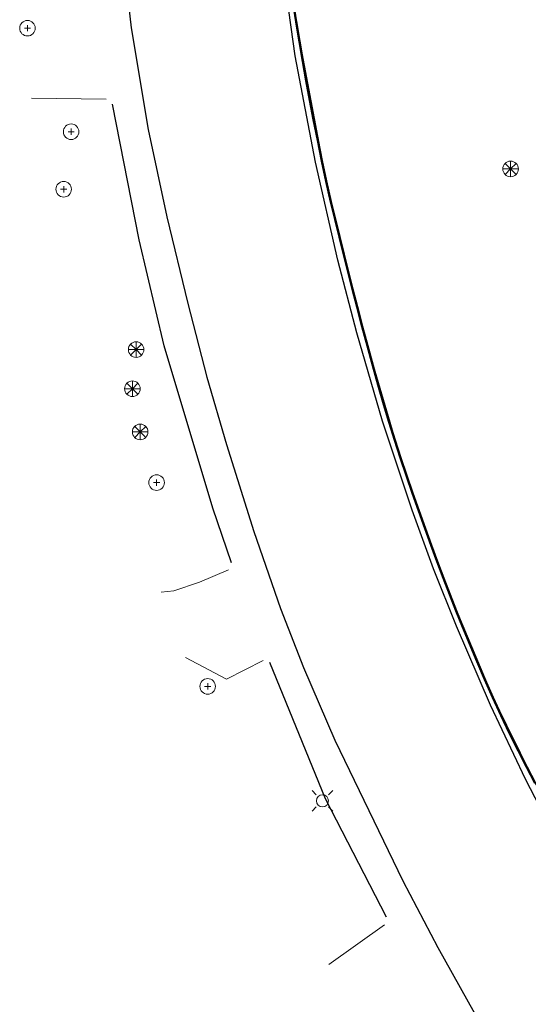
# Model space of a CAD drawing. Header units: metres. Extents: x -6552 to -6384, y 5654608 to 5654799.
# Tile 2 of 20: x -6549 to -6520, y 5654663 to 5654720. Entities that reach past the tile are written whole.
import ezdxf

# ---------------------------------------------------------------- set-up
doc = ezdxf.new("R2010")
doc.units = ezdxf.units.M
doc.header["$LTSCALE"] = 0.5
doc.linetypes.add('PHANTOM', pattern=[22, 12, -2, 2, -2, 2, -2])
for name, color, linetype, lineweight in [('V-PROP-LINE', 7, 'PHANTOM', 50), ('V-ROAD-CURB', 7, 'Continuous', 25), ('V-ROAD-DW', 8, 'Continuous', 18), ('V-ROAD-SW', 8, 'Continuous', 25), ('V-UTIL-ELEC', 1, 'Continuous', 18), ('V-VEG-TREE', 94, 'Continuous', 18)]:
    doc.layers.add(name, color=color, linetype=linetype, lineweight=lineweight)

# ---------------------------------------------------------------- blocks, each defined once
blk = doc.blocks.new('UTIL-LIGHT')
at = {"color": 0, "lineweight": -2}
for p, q in [((-0.71, 0.71), (-1.2, 1.2)), ((0.71, 0.71), (1.2, 1.2)), ((-0.71, -0.71), (-1.2, -1.2)), ((0.71, -0.71), (1.2, -1.2))]:
    blk.add_line(p, q, dxfattribs=at)
blk.add_circle((0, 0), 0.7, dxfattribs=at)
blk = doc.blocks.new('VEG-TREE-CONIF')
at = {"color": 0, "lineweight": -2}
for q in [(-1.5, 0), (-1.06, 1.06), (-1.06, -1.06), (0, 1.5), (1.06, 1.06), (1.5, 0), (0, -1.5), (1.06, -1.06)]:
    blk.add_line((0, 0), q, dxfattribs=at)
blk.add_circle((0, 0), 1.5, dxfattribs=at)
blk = doc.blocks.new('VEG-TREE-DECID')
at = {"color": 0, "lineweight": -2}
for p, q in [((-0.6, 0), (0.6, 0)), ((0, -0.6), (0, 0.6))]:
    blk.add_line(p, q, dxfattribs=at)
blk.add_circle((0, 0), 1.5, dxfattribs=at)

msp = doc.modelspace()

# ---------------------------------------------------------------- linework, layer by layer
at = {"layer": 'V-PROP-LINE'}
msp.add_lwpolyline([(-6519.383, 5654676.183), (-6519.867, 5654677.119), (-6520.348, 5654678.058), (-6520.855, 5654679.078), (-6521.344, 5654680.107), (-6521.818, 5654681.142), (-6522.279, 5654682.183), (-6522.73, 5654683.229), (-6523.173, 5654684.28), (-6523.562, 5654685.219), (-6523.943, 5654686.161), (-6524.317, 5654687.105), (-6524.684, 5654688.052), (-6525.044, 5654689.002), (-6525.397, 5654689.955), (-6525.743, 5654690.911), (-6526.107, 5654691.93), (-6526.465, 5654692.951), (-6526.817, 5654693.973), (-6527.16, 5654694.998), (-6527.494, 5654696.027), (-6527.817, 5654697.059), (-6528.127, 5654698.095), (-6528.451, 5654699.219), (-6528.766, 5654700.346), (-6529.074, 5654701.474), (-6529.375, 5654702.604), (-6529.671, 5654703.736), (-6529.932, 5654704.746), (-6530.191, 5654705.756), (-6530.446, 5654706.767), (-6530.698, 5654707.779), (-6530.944, 5654708.793), (-6531.184, 5654709.808), (-6531.452, 5654710.992), (-6531.706, 5654712.178), (-6531.949, 5654713.367), (-6532.184, 5654714.557), (-6532.399, 5654715.684), (-6532.606, 5654716.812), (-6532.806, 5654717.941), (-6532.998, 5654719.071), (-6533.184, 5654720.203), (-6533.358, 5654721.317)], dxfattribs=at)
at = {"layer": 'V-ROAD-CURB'}
for points in [[(-6543.352, 5654725.308), (-6542.723, 5654719.873), (-6541.749, 5654713.983), (-6540.665, 5654708.941), (-6539.462, 5654703.922), (-6538.352, 5654699.664), (-6537.227, 5654695.777), (-6535.647, 5654690.747), (-6534.09, 5654686.3), (-6532.762, 5654682.879), (-6530.954, 5654678.673), (-6527.032, 5654670.551), (-6525.005, 5654666.696), (-6522.882, 5654662.892)], [(-6492.366, 5654635.511), (-6495.978, 5654639.806), (-6498.127, 5654642.491), (-6502.782, 5654648.875), (-6507.438, 5654655.259), (-6512.6, 5654663.276), (-6515.343, 5654667.874), (-6517.687, 5654672.076), (-6519.939, 5654676.425), (-6521.962, 5654680.697), (-6523.931, 5654685.273), (-6525.251, 5654688.584), (-6526.492, 5654691.969), (-6528.2, 5654697.129), (-6529.68, 5654702.226), (-6530.776, 5654706.438), (-6532.072, 5654712.095), (-6533.244, 5654718.24), (-6534.098, 5654724.337)]]:
    msp.add_lwpolyline(points, dxfattribs=at)
at = {"layer": 'V-ROAD-DW'}
for points in [[(-6544.168, 5654715.744), (-6548.484, 5654715.799)], [(-6541, 5654687.226), (-6540.266, 5654687.315), (-6538.78, 5654687.82), (-6537.114, 5654688.528)], [(-6535.101, 5654683.293), (-6537.216, 5654682.197), (-6539.585, 5654683.449)], [(-6531.299, 5654665.716), (-6528.085, 5654668.008)]]:
    msp.add_lwpolyline(points, dxfattribs=at)
at = {"layer": 'V-ROAD-SW'}
for points in [[(-6534.139, 5654727.664), (-6533.646, 5654723.329), (-6533.112, 5654719.724), (-6531.577, 5654711.554), (-6530.604, 5654707.415), (-6529.162, 5654701.793), (-6527.262, 5654695.295), (-6525.29, 5654689.659), (-6524.308, 5654687.085), (-6521.8, 5654681.097), (-6519.483, 5654676.376), (-6516.912, 5654671.564), (-6514.32, 5654666.763)], [(-6536.937, 5654688.924), (-6538.002, 5654692.088), (-6540.825, 5654701.479), (-6542.267, 5654707.6), (-6543.807, 5654715.449)], [(-6527.98, 5654668.44), (-6531.494, 5654675.28), (-6534.72, 5654683.163)]]:
    msp.add_lwpolyline(points, dxfattribs=at)

# ---------------------------------------------------------------- block references
at = {"layer": 'V-UTIL-ELEC', "xscale": 0.5, "yscale": 0.5}
msp.add_blockref('UTIL-LIGHT', (-6531.676, 5654675.17), dxfattribs=at)
at = {"layer": 'V-VEG-TREE', "xscale": 0.3, "yscale": 0.3}
for name, p in [('VEG-TREE-DECID', (-6548.725, 5654719.842)), ('VEG-TREE-DECID', (-6546.202, 5654713.856)), ('VEG-TREE-CONIF', (-6520.8, 5654711.706)), ('VEG-TREE-DECID', (-6546.632, 5654710.53)), ('VEG-TREE-CONIF', (-6542.443, 5654701.261)), ('VEG-TREE-CONIF', (-6542.661, 5654698.998)), ('VEG-TREE-CONIF', (-6542.211, 5654696.498)), ('VEG-TREE-DECID', (-6541.261, 5654693.57)), ('VEG-TREE-DECID', (-6538.308, 5654681.787))]:
    msp.add_blockref(name, p, dxfattribs=at)

doc.saveas('drawing.dxf')
